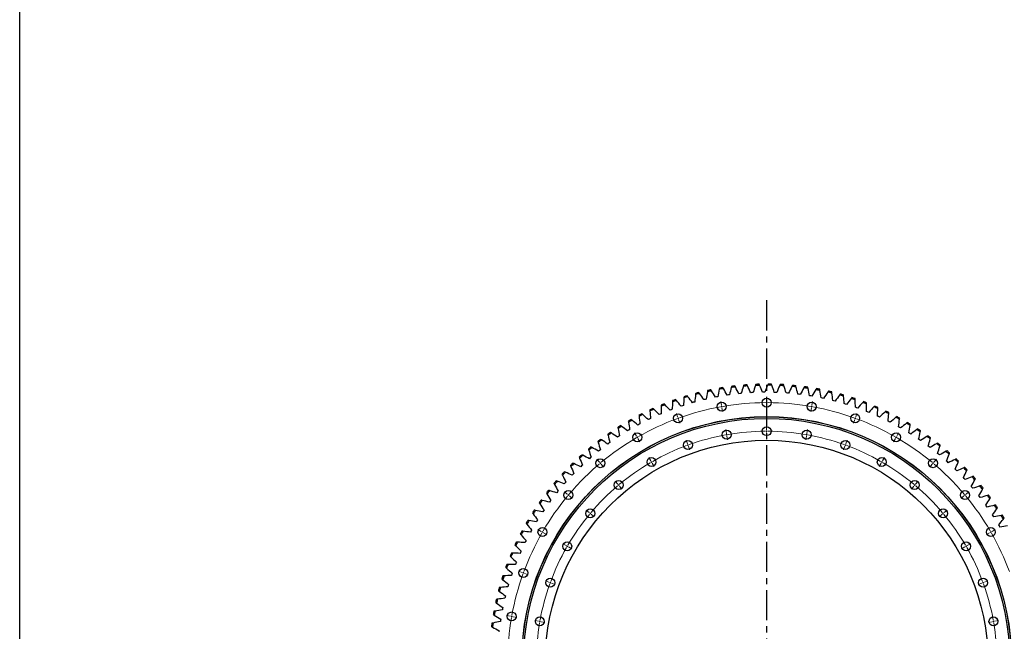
# Model space of a CAD drawing. Header units: millimetres. Extents: x 66 to 11122, y 38030 to 47056.
# Tile 2 of 17: x 66 to 3689, y 40280 to 42532. Entities that reach past the tile are written whole.
import ezdxf

# ---------------------------------------------------------------- set-up
doc = ezdxf.new("R2010")
doc.units = ezdxf.units.MM
doc.header["$LTSCALE"] = 50
doc.linetypes.add('CENTER', pattern=[10.16, 6.35, -1.27, 1.27, -1.27])

msp = doc.modelspace()

# ---------------------------------------------------------------- linework, layer by layer
at = {"linetype": 'CENTER', "ltscale": 0.35}
msp.add_line((2814.3, 41498.7), (2814.3, 38840.1), dxfattribs=at)
at = {"color": 7, "linetype": 'Continuous', "lineweight": 25}
for p, q in [((2759.9, 41158.7), (2755.5, 41158.4)), ((2764.3, 41158.9), (2759.9, 41158.7)), ((2803.4, 41160.1), (2799, 41160)), ((2807.8, 41160.1), (2803.4, 41160.1)), ((2846.9, 41159.6), (2842.5, 41159.8)), ((2851.3, 41159.5), (2846.9, 41159.6)), ((2890.4, 41157.3), (2886, 41157.6)), ((2894.8, 41156.9), (2890.4, 41157.3)), ((2545.6, 41123.1), (2541.3, 41121.8)), ((2549.9, 41124.2), (2545.6, 41123.1)), ((2587.7, 41133.9), (2583.4, 41132.9)), ((2592, 41134.9), (2587.7, 41133.9)), ((2630.3, 41143), (2626, 41142.1)), ((2634.7, 41143.8), (2630.3, 41143)), ((2673.3, 41150.1), (2668.9, 41149.4)), ((2677.6, 41150.7), (2673.3, 41150.1)), ((2716.5, 41155.3), (2712.1, 41154.9)), ((2720.9, 41155.8), (2716.5, 41155.3)), ((2933.7, 41153), (2929.3, 41153.5)), ((2938.1, 41152.4), (2933.7, 41153)), ((2976.8, 41146.8), (2972.4, 41147.5)), ((2981.1, 41146), (2976.8, 41146.8)), ((3019.6, 41138.7), (3015.2, 41139.6)), ((3023.9, 41137.7), (3019.6, 41138.7)), ((3061.9, 41128.7), (3057.6, 41129.8)), ((3066.2, 41127.6), (3061.9, 41128.7)), ((2462.9, 41095.8), (2458.8, 41094.2)), ((2467.1, 41097.3), (2462.9, 41095.8)), ((2504, 41110.3), (2499.8, 41108.9)), ((2508.2, 41111.7), (2504, 41110.3)), ((3103.8, 41116.9), (3099.6, 41118.2)), ((3108.1, 41115.6), (3103.8, 41116.9)), ((3145.2, 41103.3), (3141, 41104.7)), ((3149.3, 41101.8), (3145.2, 41103.3)), ((3185.9, 41087.9), (3181.8, 41089.5)), ((3190, 41086.2), (3185.9, 41087.9)), ((2383, 41061.4), (2379, 41059.4)), ((2387, 41063.3), (2383, 41061.4)), ((2422.6, 41079.5), (2418.5, 41077.7)), ((2426.6, 41081.2), (2422.6, 41079.5)), ((3225.9, 41070.6), (3221.8, 41072.5)), ((3229.9, 41068.8), (3225.9, 41070.6)), ((3265.1, 41051.7), (3261.1, 41053.7)), ((3269, 41049.7), (3265.1, 41051.7)), ((2306.4, 41020.1), (2302.6, 41017.8)), ((2310.2, 41022.3), (2306.4, 41020.1)), ((2344.2, 41041.6), (2340.3, 41039.5)), ((2348.1, 41043.7), (2344.2, 41041.6)), ((3303.4, 41031), (3299.5, 41033.2)), ((3307.2, 41028.8), (3303.4, 41031)), ((2269.5, 40997), (2265.8, 40994.5)), ((2273.2, 40999.4), (2269.5, 40997)), ((3340.8, 41008.7), (3337, 41011.1)), ((3344.5, 41006.4), (3340.8, 41008.7)), ((3377.1, 40984.8), (3373.5, 40987.3)), ((3380.7, 40982.3), (3377.1, 40984.8)), ((2198.9, 40946), (2195.5, 40943.2)), ((2202.4, 40948.7), (2198.9, 40946)), ((2233.7, 40972.2), (2230.1, 40969.6)), ((2237.3, 40974.8), (2233.7, 40972.2)), ((3412.4, 40959.3), (3408.8, 40961.9)), ((3415.9, 40956.6), (3412.4, 40959.3)), ((2165.4, 40918.2), (2162.1, 40915.3)), ((2168.8, 40921.1), (2165.4, 40918.2)), ((3446.5, 40932.3), (3443.1, 40935.1)), ((3449.9, 40929.4), (3446.5, 40932.3)), ((3479.4, 40903.7), (3476.1, 40906.7)), ((3482.7, 40900.8), (3479.4, 40903.7)), ((2133.2, 40889), (2130, 40885.9)), ((2136.4, 40892), (2133.2, 40889)), ((3511, 40873.8), (3507.9, 40876.9)), ((3514.1, 40870.7), (3511, 40873.8)), ((2102.2, 40858.3), (2099.2, 40855.1)), ((2105.3, 40861.5), (2102.2, 40858.3)), ((3541.3, 40842.5), (3538.3, 40845.8)), ((3544.3, 40839.3), (3541.3, 40842.5)), ((2047.3, 40796.6), (2044.5, 40793.2)), ((2072.6, 40826.4), (2069.7, 40823.1)), ((2075.6, 40829.7), (2072.6, 40826.4)), ((3570.2, 40810), (3567.3, 40813.3)), ((3573, 40806.6), (3570.2, 40810)), ((2017.8, 40758.8), (2015.2, 40755.2)), ((2020.5, 40762.3), (2017.8, 40758.8)), ((2044.5, 40793.2), (2041.7, 40789.7)), ((3597.6, 40776.1), (3594.8, 40779.6)), ((3600.2, 40772.6), (3597.6, 40776.1)), ((1992.7, 40723.2), (1990.3, 40719.5)), ((1995.2, 40726.9), (1992.7, 40723.2)), ((3623.5, 40741.1), (3620.9, 40744.7)), ((3626, 40737.5), (3623.5, 40741.1)), ((1969.2, 40686.6), (1966.9, 40682.8)), ((1971.5, 40690.4), (1969.2, 40686.6)), ((3647.8, 40705), (3645.4, 40708.8)), ((3650.2, 40701.3), (3647.8, 40705)), ((1949.4, 40652.8), (1947.3, 40649)), ((3670.5, 40667.9), (3668.3, 40671.7)), ((3672.7, 40664.1), (3670.5, 40667.9)), ((1929, 40614.4), (1927.1, 40610.4)), ((1947.3, 40649), (1945.2, 40645.1)), ((1927.1, 40610.4), (1925.1, 40606.5)), ((1908.5, 40571), (1906.8, 40567)), ((1910.4, 40575.1), (1908.5, 40571)), ((1891.8, 40530.9), (1890.2, 40526.7)), ((1893.4, 40535), (1891.8, 40530.9)), ((1876.8, 40490), (1875.4, 40485.8)), ((1878.2, 40494.2), (1876.8, 40490)), ((1863.6, 40448.5), (1862.4, 40444.3)), ((1864.9, 40452.8), (1863.6, 40448.5)), ((1852.3, 40406.5), (1851.2, 40402.2)), ((1853.3, 40410.8), (1852.3, 40406.5)), ((1842.8, 40364), (1841.9, 40359.7)), ((1843.7, 40368.3), (1842.8, 40364)), ((1835.9, 40325.5), (1835.2, 40321.1)), ((1835.2, 40321.1), (1834.5, 40316.8)), ((1829.9, 40282.4), (1829.4, 40278))]:
    msp.add_line(p, q, dxfattribs=at)
at = {"color": 0, "linetype": 'Continuous', "lineweight": 18}
for p, q in [((2648, 41112.3), (2645.6, 41126.1)), ((2814.3, 41126.9), (2814.3, 41140.9)), ((2814.3, 41121.9), (2814.3, 41124.4)), ((2814.3, 41121.9), (2814.3, 41119.4)), ((2980.5, 41112.3), (2983, 41126.1)), ((2648.9, 41107.4), (2648.4, 41109.9)), ((2648.9, 41107.4), (2649.3, 41104.9)), ((2649.7, 41102.5), (2652.2, 41088.7)), ((2814.3, 41116.9), (2814.3, 41102.9)), ((2978.8, 41102.5), (2976.4, 41088.7)), ((2979.7, 41107.4), (2979.2, 41104.9)), ((2979.7, 41107.4), (2980.1, 41109.9)), ((2486.8, 41069.1), (2482, 41082.3)), ((2488.5, 41064.4), (2487.6, 41066.8)), ((2488.5, 41064.4), (2489.4, 41062.1)), ((2490.2, 41059.7), (2495, 41046.6)), ((3138.3, 41059.7), (3133.5, 41046.6)), ((3140, 41064.4), (3139.2, 41062.1)), ((3140, 41064.4), (3140.9, 41066.8)), ((3141.8, 41069.1), (3146.5, 41082.3)), ((2666.2, 41008.9), (2663.8, 41022.7)), ((2814.3, 41021.9), (2814.3, 41035.9)), ((2814.3, 41016.9), (2814.3, 41019.4)), ((2814.3, 41016.9), (2814.3, 41014.4)), ((2962.3, 41008.9), (2964.7, 41022.7)), ((2335.5, 40998.6), (2328.5, 41010.7)), ((2338, 40994.3), (2336.8, 40996.4)), ((2338, 40994.3), (2339.3, 40992.1)), ((2340.5, 40989.9), (2347.5, 40977.8)), ((2522.7, 40970.5), (2517.9, 40983.6)), ((2667.1, 41004), (2666.7, 41006.5)), ((2667.1, 41004), (2667.5, 41001.5)), ((2668, 40999.1), (2670.4, 40985.3)), ((2814.3, 41011.9), (2814.3, 40997.9)), ((2960.6, 40999.1), (2958.1, 40985.3)), ((2961.4, 41004), (2961, 41001.5)), ((2961.4, 41004), (2961.9, 41006.5)), ((3105.8, 40970.5), (3110.6, 40983.6)), ((3288, 40989.9), (3281, 40977.8)), ((3290.5, 40994.3), (3289.3, 40992.1)), ((3290.5, 40994.3), (3291.8, 40996.4)), ((3293, 40998.6), (3300, 41010.7)), ((2524.4, 40965.8), (2523.6, 40968.1)), ((2524.4, 40965.8), (2525.3, 40963.4)), ((2526.1, 40961.1), (2530.9, 40947.9)), ((3102.4, 40961.1), (3097.6, 40947.9)), ((3104.1, 40965.8), (3103.3, 40963.4)), ((3104.1, 40965.8), (3105, 40968.1)), ((2198.8, 40902.9), (2189.8, 40913.6)), ((2388, 40907.7), (2381, 40919.8)), ((2390.5, 40903.3), (2389.3, 40905.5)), ((3238, 40903.3), (3239.3, 40905.5)), ((3240.5, 40907.7), (3247.5, 40919.8)), ((3429.7, 40902.9), (3438.7, 40913.6)), ((2202, 40899), (2200.4, 40901)), ((2202, 40899), (2203.6, 40897.1)), ((2205.2, 40895.2), (2214.2, 40884.5)), ((2390.5, 40903.3), (2391.8, 40901.2)), ((2393, 40899), (2400, 40886.9)), ((3235.5, 40899), (3228.5, 40886.9)), ((3238, 40903.3), (3236.8, 40901.2)), ((3423.3, 40895.2), (3414.3, 40884.5)), ((3426.5, 40899), (3424.9, 40897.1)), ((3426.5, 40899), (3428.1, 40901)), ((2266.3, 40822.4), (2257.3, 40833.2)), ((3362.2, 40822.4), (3371.2, 40833.2)), ((2269.5, 40818.6), (2267.9, 40820.5)), ((2269.5, 40818.6), (2271.1, 40816.7)), ((2272.7, 40814.8), (2281.7, 40804)), ((3355.8, 40814.8), (3346.8, 40804)), ((3359, 40818.6), (3357.4, 40816.7)), ((3359, 40818.6), (3360.6, 40820.5)), ((2080.8, 40784.8), (2070.1, 40793.8)), ((2084.6, 40781.6), (2082.7, 40783.2)), ((2084.6, 40781.6), (2086.5, 40780)), ((2088.4, 40778.4), (2099.2, 40769.4)), ((3540.1, 40778.4), (3529.4, 40769.4)), ((3543.9, 40781.6), (3542, 40780)), ((3543.9, 40781.6), (3545.8, 40783.2)), ((3547.8, 40784.8), (3558.5, 40793.8)), ((2161.2, 40717.4), (2150.5, 40726.4)), ((3467.3, 40717.4), (3478, 40726.4)), ((2165, 40714.1), (2163.1, 40715.7)), ((2165, 40714.1), (2167, 40712.5)), ((2168.9, 40710.9), (2179.6, 40701.9)), ((3459.7, 40710.9), (3448.9, 40701.9)), ((3463.5, 40714.1), (3461.6, 40712.5)), ((3463.5, 40714.1), (3465.4, 40715.7)), ((1985.1, 40648.1), (1972.9, 40655.1)), ((3643.5, 40648.1), (3655.6, 40655.1)), ((1989.4, 40645.6), (1987.2, 40646.9)), ((1989.4, 40645.6), (1991.5, 40644.4)), ((1993.7, 40643.1), (2005.8, 40636.1)), ((3634.8, 40643.1), (3622.7, 40636.1)), ((3639.2, 40645.6), (3637, 40644.4)), ((3639.2, 40645.6), (3641.3, 40646.9)), ((2076, 40595.6), (2063.9, 40602.6)), ((2080.3, 40593.1), (2078.1, 40594.4)), ((2080.3, 40593.1), (2082.5, 40591.9)), ((2084.6, 40590.6), (2096.8, 40583.6)), ((3543.9, 40590.6), (3531.8, 40583.6)), ((3548.2, 40593.1), (3546.1, 40591.9)), ((3548.2, 40593.1), (3550.4, 40594.4)), ((3552.6, 40595.6), (3564.7, 40602.6)), ((1914.5, 40496.9), (1901.4, 40501.7)), ((1919.2, 40495.2), (1916.9, 40496)), ((1919.2, 40495.2), (1921.6, 40494.3)), ((1923.9, 40493.4), (1937.1, 40488.7)), ((2013.2, 40461), (2000, 40465.7)), ((2017.9, 40459.2), (2015.5, 40460.1)), ((2017.9, 40459.2), (2020.2, 40458.4)), ((2022.6, 40457.5), (2035.7, 40452.7)), ((3606, 40457.5), (3592.8, 40452.7)), ((3610.7, 40459.2), (3608.3, 40458.4)), ((3610.7, 40459.2), (3613, 40460.1)), ((3615.4, 40461), (3628.5, 40465.7)), ((1871.3, 40335.6), (1857.5, 40338.1)), ((1876.2, 40334.8), (1873.8, 40335.2)), ((1876.2, 40334.8), (1878.7, 40334.3)), ((1881.2, 40333.9), (1895, 40331.5)), ((1974.7, 40317.4), (1960.9, 40319.8)), ((1979.6, 40316.5), (1977.2, 40317)), ((1979.6, 40316.5), (1982.1, 40316.1)), ((1984.6, 40315.7), (1998.4, 40313.2)), ((3644, 40315.7), (3630.2, 40313.2)), ((3648.9, 40316.5), (3646.4, 40316.1)), ((3648.9, 40316.5), (3651.4, 40317)), ((3653.8, 40317.4), (3667.6, 40319.8))]:
    msp.add_line(p, q, dxfattribs=at)
msp.add_lwpolyline([(65.7, 47055.6), (11121.9, 47055.6), (11121.9, 38029.5), (65.7, 38029.5)], close=True)
at = {"color": 7, "linetype": 'Continuous', "lineweight": 25}
for centre, radius in [((2648.9, 41107.4), 16.5), ((2814.3, 41121.9), 16.5), ((2979.7, 41107.4), 16.5), ((2814.3, 40169.4), 901), ((2814.3, 40169.4), 900.5), ((2814.3, 40169.4), 894.5), ((2488.5, 41064.4), 16.5), ((3140, 41064.4), 16.5), ((2667.1, 41004), 16.5), ((2814.3, 41016.9), 16.5), ((2961.4, 41004), 16.5), ((2814.3, 40169.4), 814), ((2338, 40994.3), 16.5), ((2524.4, 40965.8), 16.5), ((3104.1, 40965.8), 16.5), ((3290.5, 40994.3), 16.5), ((2202, 40899), 16.5), ((2390.5, 40903.3), 16.5), ((3238, 40903.3), 16.5), ((3426.5, 40899), 16.5), ((2269.5, 40818.6), 16.5), ((3359, 40818.6), 16.5), ((2084.6, 40781.6), 16.5), ((3543.9, 40781.6), 16.5), ((2165, 40714.1), 16.5), ((3463.5, 40714.1), 16.5), ((1989.4, 40645.6), 16.5), ((3639.2, 40645.6), 16.5), ((2080.3, 40593.1), 16.5), ((3548.2, 40593.1), 16.5), ((1919.2, 40495.2), 16.5), ((2017.9, 40459.2), 16.5), ((3610.7, 40459.2), 16.5), ((1876.2, 40334.8), 16.5), ((1979.6, 40316.5), 16.5), ((3648.9, 40316.5), 16.5)]:
    msp.add_circle(centre, radius, dxfattribs=at)
for radius, start, end in [(1020.6, 104.13, 104.821), (1016.6, 101.5251, 102.3909), (1020.6, 101.6125, 102.3036), (1016.6, 99.0077, 99.8735), (1020.6, 99.095, 99.7861), (1016.6, 96.4902, 97.356), (1020.6, 96.5776, 97.2686), (1016.6, 93.9727, 94.8385), (1020.6, 94.0601, 94.7511), (1016.6, 91.4552, 92.321), (1020.6, 91.5426, 92.2336), (1016.6, 88.9377, 89.8035), (1020.6, 89.0251, 89.7161), (1016.6, 86.4202, 87.286), (1020.6, 86.5076, 87.1987), (1016.6, 83.9028, 84.7686), (1020.6, 83.9902, 84.6812), (1016.6, 81.3853, 82.2511), (1020.6, 81.4727, 82.1637), (1016.6, 78.8678, 79.7336), (1020.6, 78.9552, 79.6462), (1016.6, 76.3503, 77.2161), (1020.6, 76.4377, 77.1287), (1016.6, 109.0776, 109.9434), (1020.6, 109.165, 109.856), (1016.6, 106.5601, 107.4259), (1020.6, 106.6475, 107.3385), (1016.6, 104.0426, 104.9084), (1016.6, 73.8328, 74.6986), (1020.6, 73.9202, 74.6112), (1016.6, 71.3154, 72.1812), (1020.6, 71.4027, 72.0938), (1016.6, 68.7979, 69.6637), (1020.6, 68.8853, 69.5763), (1020.6, 114.1999, 114.891), (1016.6, 114.1126, 114.9784), (1020.6, 111.6825, 112.3735), (1016.6, 111.5951, 112.4609), (1016.6, 66.2804, 67.1462), (1020.6, 66.3678, 67.0588), (1016.6, 63.7629, 64.6287), (1020.6, 63.8503, 64.5413), (1020.6, 119.2349, 119.9259), (1016.6, 119.1475, 120.0133), (1020.6, 116.7174, 117.4084), (1016.6, 116.63, 117.4958), (1016.6, 61.2454, 62.1112), (1020.6, 61.3328, 62.0238), (1020.6, 58.8153, 59.5063), (1020.6, 124.2699, 124.9609), (1020.6, 121.7524, 122.4434), (1016.6, 121.665, 122.5308), (1016.6, 58.7279, 59.5937), (1016.6, 56.2105, 57.0763), (1020.6, 56.2978, 56.9889), (1020.6, 126.7874, 127.4784), (1016.6, 126.7, 127.5658), (1016.6, 124.1825, 125.0483), (1016.6, 53.693, 54.5588), (1020.6, 53.7804, 54.4714), (1020.6, 129.3048, 129.9959), (1016.6, 129.2174, 130.0833), (1016.6, 51.1755, 52.0413), (1020.6, 51.2629, 51.9539), (1016.6, 48.658, 49.5238), (1020.6, 48.7454, 49.4364), (1020.6, 131.8223, 132.5133), (1016.6, 131.7349, 132.6007), (1016.6, 46.1405, 47.0063), (1020.6, 46.2279, 46.9189), (1020.6, 134.3398, 135.0308), (1016.6, 134.2524, 135.1182), (1016.6, 43.623, 44.4888), (1020.6, 43.7104, 44.4015), (1020.6, 139.3748, 140.0658), (1016.6, 139.2874, 140.1532), (1020.6, 136.8573, 137.5483), (1016.6, 136.7699, 137.6357), (1016.6, 41.1056, 41.9714), (1020.6, 41.193, 41.884), (1020.6, 141.8923, 142.5833), (1016.6, 141.8049, 142.6707), (1016.6, 38.5881, 39.4539), (1020.6, 38.6755, 39.3665), (1020.6, 144.4097, 145.1008), (1016.6, 144.3223, 145.1881), (1016.6, 36.0706, 36.9364), (1020.6, 36.158, 36.849), (1020.6, 146.9272, 147.6182), (1016.6, 146.8398, 147.7056), (1016.6, 33.5531, 34.4189), (1020.6, 33.6405, 34.3315), (1020.6, 149.4447, 150.1357), (1016.6, 149.3573, 150.2231), (1016.6, 31.0356, 31.9014), (1020.6, 31.123, 31.814), (1020.6, 151.9622, 152.6532), (1016.6, 151.8748, 152.7406), (1020.6, 154.4797, 155.1707), (1016.6, 154.3923, 155.2581), (1020.6, 156.9971, 157.6882), (1016.6, 156.9098, 157.7756), (1020.6, 159.5146, 160.2056), (1016.6, 159.4272, 160.293), (1020.6, 162.0321, 162.7231), (1016.6, 161.9447, 162.8105), (1020.6, 164.5496, 165.2406), (1016.6, 164.4622, 165.328), (1020.6, 167.0671, 167.7581), (1016.6, 166.9797, 167.8455), (1020.6, 169.5846, 170.2756), (1016.6, 169.4972, 170.363), (1020.6, 172.102, 172.7931), (1016.6, 172.0147, 172.8805)]:
    msp.add_arc((2814.3, 40169.4), radius, start, end, dxfattribs=at)
at = {"color": 0, "linetype": 'Continuous', "lineweight": 18}
for radius, start, end in [(952.5, 90.3008, 99.6992), (952.5, 90, 90.1504), (952.5, 89.8496, 90), (952.5, 80.3008, 89.6992), (952.5, 100.3008, 109.6992), (952.5, 100, 100.1504), (952.5, 99.8496, 100), (952.5, 80, 80.1504), (952.5, 79.8496, 80), (952.5, 70.3008, 79.6992), (952.5, 110.3008, 119.6992), (952.5, 110, 110.1504), (952.5, 109.8496, 110), (952.5, 70, 70.1504), (952.5, 69.8496, 70), (952.5, 60.3008, 69.6992), (847.5, 90.338, 99.662), (847.5, 90, 90.169), (847.5, 89.831, 90), (847.5, 80.338, 89.662), (952.5, 120.3008, 129.6992), (952.5, 120, 120.1504), (952.5, 119.8496, 120), (847.5, 100.338, 109.662), (847.5, 100, 100.169), (847.5, 99.831, 100), (847.5, 80, 80.169), (847.5, 79.831, 80), (847.5, 70.338, 79.662), (952.5, 60, 60.1504), (952.5, 59.8496, 60), (952.5, 50.3008, 59.6992), (847.5, 110.338, 119.662), (847.5, 110, 110.169), (847.5, 109.831, 110), (847.5, 70, 70.169), (847.5, 69.831, 70), (847.5, 60.338, 69.662), (847.5, 119.831, 120), (847.5, 60, 60.169), (952.5, 130.3008, 139.6992), (952.5, 130, 130.1504), (952.5, 129.8496, 130), (847.5, 120.338, 129.662), (847.5, 120, 120.169), (847.5, 59.831, 60), (847.5, 50.338, 59.662), (952.5, 50, 50.1504), (952.5, 49.8496, 50), (952.5, 40.3008, 49.6992), (847.5, 130.338, 139.662), (847.5, 130, 130.169), (847.5, 129.831, 130), (847.5, 50, 50.169), (847.5, 49.831, 50), (847.5, 40.338, 49.662), (952.5, 140.3008, 149.6992), (952.5, 140, 140.1504), (952.5, 139.8496, 140), (952.5, 40, 40.1504), (952.5, 39.8496, 40), (952.5, 30.3008, 39.6992), (847.5, 140.338, 149.662), (847.5, 140, 140.169), (847.5, 139.831, 140), (847.5, 40, 40.169), (847.5, 39.831, 40), (847.5, 30.338, 39.662), (952.5, 150.3008, 159.6992), (952.5, 150, 150.1504), (952.5, 149.8496, 150), (952.5, 30, 30.1504), (952.5, 29.8496, 30), (952.5, 20.3008, 29.6992), (847.5, 150.338, 159.662), (847.5, 150, 150.169), (847.5, 149.831, 150), (847.5, 30, 30.169), (847.5, 29.831, 30), (847.5, 20.338, 29.662), (952.5, 160.3008, 169.6992), (952.5, 160, 160.1504), (952.5, 159.8496, 160), (847.5, 160.338, 169.662), (847.5, 160, 160.169), (847.5, 159.831, 160), (847.5, 20, 20.169), (847.5, 19.831, 20), (847.5, 10.338, 19.662), (952.5, 170.3008, 179.6992), (952.5, 170, 170.1504), (952.5, 169.8496, 170), (847.5, 170.338, 179.662), (847.5, 170, 170.169), (847.5, 169.831, 170), (847.5, 10, 10.169), (847.5, 9.831, 10), (847.5, 0.338, 9.662)]:
    msp.add_arc((2814.3, 40169.4), radius, start, end, dxfattribs=at)
at = {"color": 7, "linetype": 'Continuous', "lineweight": 25}
for points in [[(2567.6, 41155.6), (2566.8, 41156.8), (2565.9, 41157.9), (2565.1, 41159.1)], [(2596.1, 41162.3), (2594.7, 41153.2), (2593.4, 41144.1), (2592, 41134.9)], [(2596.8, 41166.5), (2596.6, 41165.1), (2596.3, 41163.7), (2596.1, 41162.3)], [(2611.2, 41165.5), (2610.4, 41166.7), (2609.6, 41167.9), (2608.8, 41169.1)], [(2626, 41142.1), (2621.1, 41149.9), (2616.1, 41157.7), (2611.2, 41165.5)], [(2640, 41170.9), (2638.1, 41161.9), (2636.4, 41152.8), (2634.7, 41143.8)], [(2640.8, 41175.1), (2640.5, 41173.7), (2640.2, 41172.3), (2640, 41170.9)], [(2655.1, 41173.4), (2654.4, 41174.7), (2653.7, 41175.9), (2652.9, 41177.1)], [(2668.9, 41149.4), (2664.3, 41157.5), (2659.7, 41165.5), (2655.1, 41173.4)], [(2684.1, 41177.6), (2681.9, 41168.7), (2679.7, 41159.7), (2677.6, 41150.7)], [(2685.1, 41181.8), (2684.8, 41180.4), (2684.5, 41179), (2684.1, 41177.6)], [(2699.4, 41179.5), (2698.7, 41180.7), (2698, 41182), (2697.4, 41183.3)], [(2712.1, 41154.9), (2707.9, 41163.1), (2703.6, 41171.3), (2699.4, 41179.5)], [(2728.5, 41182.4), (2725.9, 41173.5), (2723.4, 41164.6), (2720.9, 41155.8)], [(2729.7, 41186.5), (2729.3, 41185.1), (2728.9, 41183.7), (2728.5, 41182.4)], [(2743.8, 41183.5), (2743.2, 41184.8), (2742.6, 41186.1), (2742, 41187.4)], [(2755.5, 41158.4), (2751.6, 41166.8), (2747.8, 41175.2), (2743.8, 41183.5)], [(2773.1, 41185.1), (2770.1, 41176.4), (2767.2, 41167.7), (2764.3, 41158.9)], [(2774.5, 41189.2), (2774, 41187.9), (2773.6, 41186.5), (2773.1, 41185.1)], [(2788.5, 41185.7), (2787.9, 41187), (2787.3, 41188.3), (2786.8, 41189.6)], [(2799, 41160), (2795.5, 41168.6), (2792, 41177.1), (2788.5, 41185.7)], [(2817.8, 41186), (2814.4, 41177.4), (2811.1, 41168.8), (2807.8, 41160.1)], [(2819.3, 41190), (2818.8, 41188.6), (2818.3, 41187.3), (2817.8, 41186)], [(2833.1, 41185.8), (2832.6, 41187.1), (2832.1, 41188.5), (2831.6, 41189.8)], [(2842.5, 41159.8), (2839.4, 41168.5), (2836.3, 41177.1), (2833.1, 41185.8)], [(2862.4, 41184.8), (2858.7, 41176.4), (2855, 41167.9), (2851.3, 41159.5)], [(2864.1, 41188.8), (2863.6, 41187.5), (2863, 41186.1), (2862.4, 41184.8)], [(2877.7, 41184), (2877.3, 41185.4), (2876.9, 41186.7), (2876.4, 41188.1)], [(2886, 41157.6), (2883.3, 41166.4), (2880.5, 41175.2), (2877.7, 41184)], [(2907, 41181.7), (2902.9, 41173.5), (2898.8, 41165.2), (2894.8, 41156.9)], [(2908.9, 41185.6), (2908.2, 41184.3), (2907.6, 41183), (2907, 41181.7)], [(2922.2, 41180.2), (2921.9, 41181.6), (2921.5, 41183), (2921.1, 41184.4)], [(2929.3, 41153.5), (2927, 41162.4), (2924.7, 41171.3), (2922.2, 41180.2)], [(2951.3, 41176.7), (2946.9, 41168.6), (2942.5, 41160.5), (2938.1, 41152.4)], [(2953.4, 41180.4), (2952.7, 41179.2), (2952, 41177.9), (2951.3, 41176.7)], [(2966.5, 41174.5), (2966.2, 41175.9), (2965.9, 41177.3), (2965.6, 41178.7)], [(2972.4, 41147.5), (2970.5, 41156.5), (2968.6, 41165.5), (2966.5, 41174.5)], [(2995.5, 41169.7), (2990.6, 41161.8), (2985.9, 41153.9), (2981.1, 41146)], [(2997.7, 41173.4), (2996.9, 41172.1), (2996.2, 41170.9), (2995.5, 41169.7)], [(3010.5, 41166.9), (3010.3, 41168.3), (3010, 41169.7), (3009.8, 41171.1)], [(3015.2, 41139.6), (3013.7, 41148.7), (3012.2, 41157.8), (3010.5, 41166.9)], [(3039.2, 41160.8), (3034.1, 41153.1), (3028.9, 41145.4), (3023.9, 41137.7)], [(3041.6, 41164.3), (3040.8, 41163.1), (3040, 41162), (3039.2, 41160.8)], [(3054.2, 41157.3), (3054, 41158.7), (3053.8, 41160.1), (3053.6, 41161.5)], [(3057.6, 41129.8), (3056.5, 41139), (3055.4, 41148.1), (3054.2, 41157.3)], [(2467.5, 41125), (2467.3, 41115.8), (2467.2, 41106.6), (2467.1, 41097.3)], [(2467.6, 41129.3), (2467.6, 41127.9), (2467.5, 41126.4), (2467.5, 41125)], [(2482, 41130.1), (2481.1, 41131.2), (2480.1, 41132.3), (2479.2, 41133.4)], [(2499.8, 41108.9), (2493.9, 41116), (2488, 41123.1), (2482, 41130.1)], [(2509.8, 41139.3), (2509.2, 41130.1), (2508.7, 41120.9), (2508.2, 41111.7)], [(2510.1, 41143.6), (2510, 41142.2), (2509.9, 41140.7), (2509.8, 41139.3)], [(2524.5, 41143.8), (2523.6, 41144.9), (2522.8, 41146.1), (2521.9, 41147.2)], [(2541.3, 41121.8), (2535.8, 41129.2), (2530.2, 41136.5), (2524.5, 41143.8)], [(2552.7, 41151.8), (2551.7, 41142.6), (2550.8, 41133.4), (2549.9, 41124.2)], [(2553.2, 41156), (2553, 41154.6), (2552.9, 41153.2), (2552.7, 41151.8)], [(2583.4, 41132.9), (2578.2, 41140.5), (2572.9, 41148.1), (2567.6, 41155.6)], [(3082.5, 41149.9), (3077.1, 41142.5), (3071.6, 41135.1), (3066.2, 41127.6)], [(3085.1, 41153.4), (3084.2, 41152.2), (3083.4, 41151.1), (3082.5, 41149.9)], [(3097.3, 41145.8), (3097.2, 41147.2), (3097.1, 41148.6), (3097, 41150)], [(3099.6, 41118.2), (3098.9, 41127.4), (3098.1, 41136.6), (3097.3, 41145.8)], [(3125.4, 41137.2), (3119.5, 41130), (3113.8, 41122.8), (3108.1, 41115.6)], [(3128.1, 41140.5), (3127.2, 41139.4), (3126.3, 41138.3), (3125.4, 41137.2)], [(3139.9, 41132.4), (3139.9, 41133.8), (3139.8, 41135.3), (3139.8, 41136.7)], [(3141, 41104.7), (3140.7, 41114), (3140.4, 41123.2), (3139.9, 41132.4)], [(3167.6, 41122.6), (3161.4, 41115.7), (3155.4, 41108.8), (3149.3, 41101.8)], [(3170.4, 41125.8), (3169.5, 41124.8), (3168.5, 41123.7), (3167.6, 41122.6)], [(3181.9, 41117.2), (3181.9, 41118.6), (3181.9, 41120), (3181.9, 41121.5)], [(2384.7, 41095.2), (2384.8, 41093.7), (2384.9, 41092.3), (2385, 41090.9)], [(2385, 41090.9), (2385.6, 41081.7), (2386.3, 41072.5), (2387, 41063.3)], [(2399, 41097.3), (2397.9, 41098.3), (2396.9, 41099.3), (2395.9, 41100.3)], [(2418.5, 41077.7), (2412, 41084.3), (2405.5, 41090.8), (2399, 41097.3)], [(2425.8, 41113.2), (2425.8, 41111.7), (2425.8, 41110.3), (2425.9, 41108.9)], [(2425.9, 41108.9), (2426.1, 41099.6), (2426.3, 41090.4), (2426.6, 41081.2)], [(2440.1, 41114.6), (2439.1, 41115.7), (2438.2, 41116.7), (2437.2, 41117.8)], [(2458.8, 41094.2), (2452.6, 41101), (2446.4, 41107.9), (2440.1, 41114.6)], [(3181.8, 41089.5), (3181.9, 41098.7), (3181.9, 41107.9), (3181.9, 41117.2)], [(3209.1, 41106.2), (3202.7, 41099.5), (3196.3, 41092.9), (3190, 41086.2)], [(3212.1, 41109.3), (3211.1, 41108.2), (3210.1, 41107.2), (3209.1, 41106.2)], [(3221.8, 41072.5), (3222.3, 41081.7), (3222.8, 41090.9), (3223.2, 41100.1)], [(3223.2, 41100.1), (3223.3, 41101.5), (3223.3, 41103), (3223.4, 41104.4)], [(3249.9, 41087.9), (3243.2, 41081.6), (3236.5, 41075.2), (3229.9, 41068.8)], [(3253, 41090.9), (3251.9, 41089.9), (3250.9, 41088.9), (3249.9, 41087.9)], [(3263.7, 41081.2), (3263.8, 41082.7), (3263.9, 41084.1), (3264.1, 41085.5)], [(2305.1, 41053.9), (2305.3, 41052.5), (2305.5, 41051.1), (2305.8, 41049.7)], [(2305.8, 41049.7), (2307.2, 41040.5), (2308.6, 41031.4), (2310.2, 41022.3)], [(2319.1, 41057.2), (2318, 41058.2), (2316.9, 41059.1), (2315.8, 41060)], [(2340.3, 41039.5), (2333.3, 41045.4), (2326.2, 41051.4), (2319.1, 41057.2)], [(2344.5, 41075.4), (2344.6, 41074), (2344.8, 41072.6), (2344.9, 41071.1)], [(2344.9, 41071.1), (2345.9, 41062), (2347, 41052.8), (2348.1, 41043.7)], [(2358.6, 41078.1), (2357.5, 41079.1), (2356.5, 41080.1), (2355.4, 41081)], [(2379, 41059.4), (2372.2, 41065.7), (2365.4, 41071.9), (2358.6, 41078.1)], [(3261.1, 41053.7), (3262, 41062.9), (3262.9, 41072), (3263.7, 41081.2)], [(3289.8, 41067.9), (3282.8, 41061.9), (3275.9, 41055.8), (3269, 41049.7)], [(3293, 41070.7), (3292, 41069.8), (3290.9, 41068.8), (3289.8, 41067.9)], [(3299.5, 41033.2), (3300.8, 41042.3), (3302.1, 41051.5), (3303.3, 41060.6)], [(3303.3, 41060.6), (3303.5, 41062), (3303.7, 41063.5), (3303.9, 41064.9)], [(3332.2, 41048.8), (3331, 41047.9), (3329.9, 41047), (3328.8, 41046.2)], [(2243.1, 41010.4), (2241.9, 41011.2), (2240.8, 41012), (2239.6, 41012.8)], [(2266.8, 41030.7), (2267, 41029.3), (2267.3, 41027.9), (2267.6, 41026.5)], [(2267.6, 41026.5), (2269.4, 41017.4), (2271.3, 41008.4), (2273.2, 40999.4)], [(2280.6, 41034.6), (2279.5, 41035.5), (2278.3, 41036.4), (2277.2, 41037.2)], [(2302.6, 41017.8), (2295.3, 41023.5), (2288, 41029.1), (2280.6, 41034.6)], [(3328.8, 41046.2), (3321.6, 41040.4), (3314.4, 41034.7), (3307.2, 41028.8)], [(3337, 41011.1), (3338.7, 41020.1), (3340.4, 41029.2), (3342, 41038.3)], [(3342, 41038.3), (3342.2, 41039.7), (3342.5, 41041.1), (3342.7, 41042.5)], [(3366.8, 41022.7), (3359.3, 41017.3), (3351.9, 41011.9), (3344.5, 41006.4)], [(3370.3, 41025.2), (3369.1, 41024.4), (3368, 41023.5), (3366.8, 41022.7)], [(3373.5, 40987.3), (3375.6, 40996.3), (3377.6, 41005.3), (3379.6, 41014.3)], [(3379.6, 41014.3), (3380, 41015.7), (3380.3, 41017.1), (3380.6, 41018.4)], [(2193.3, 40979.3), (2193.7, 40977.9), (2194.1, 40976.6), (2194.5, 40975.2)], [(2206.7, 40984.5), (2205.5, 40985.2), (2204.3, 40986), (2203.1, 40986.7)], [(2230.1, 40969.6), (2222.3, 40974.6), (2214.5, 40979.6), (2206.7, 40984.5)], [(2229.4, 41005.8), (2229.8, 41004.4), (2230.1, 41003), (2230.5, 41001.6)], [(2230.5, 41001.6), (2232.7, 40992.7), (2234.9, 40983.7), (2237.3, 40974.8)], [(2265.8, 40994.5), (2258.3, 40999.8), (2250.7, 41005.1), (2243.1, 41010.4)], [(3403.8, 40997.6), (3396.1, 40992.5), (3388.4, 40987.4), (3380.7, 40982.3)], [(3407.3, 41000), (3406.2, 40999.2), (3405, 40998.4), (3403.8, 40997.6)], [(3408.8, 40961.9), (3411.4, 40970.8), (3413.8, 40979.7), (3416.2, 40988.6)], [(3416.2, 40988.6), (3416.6, 40990), (3417, 40991.4), (3417.3, 40992.8)], [(2158.3, 40951.3), (2158.8, 40949.9), (2159.2, 40948.5), (2159.7, 40947.2)], [(2159.7, 40947.2), (2162.7, 40938.5), (2165.7, 40929.7), (2168.8, 40921.1)], [(2171.5, 40957), (2170.3, 40957.7), (2169, 40958.4), (2167.8, 40959.1)], [(2195.5, 40943.2), (2187.5, 40947.8), (2179.5, 40952.4), (2171.5, 40957)], [(2194.5, 40975.2), (2197.1, 40966.3), (2199.7, 40957.5), (2202.4, 40948.7)], [(3439.6, 40970.9), (3431.7, 40966.2), (3423.8, 40961.4), (3415.9, 40956.6)], [(3443.3, 40973.1), (3442, 40972.4), (3440.8, 40971.7), (3439.6, 40970.9)], [(3443.1, 40935.1), (3446, 40943.8), (3448.8, 40952.6), (3451.6, 40961.4)], [(3474.2, 40942.7), (3466.1, 40938.3), (3458, 40933.9), (3449.9, 40929.4)], [(3451.6, 40961.4), (3452, 40962.7), (3452.5, 40964.1), (3452.9, 40965.5)], [(3478, 40944.7), (3476.7, 40944), (3475.4, 40943.4), (3474.2, 40942.7)], [(2124.6, 40921.7), (2125.1, 40920.4), (2125.6, 40919), (2126.1, 40917.7)], [(2126.1, 40917.7), (2129.5, 40909.1), (2132.9, 40900.5), (2136.4, 40892)], [(2137.5, 40928), (2136.3, 40928.6), (2135, 40929.3), (2133.7, 40929.9)], [(2162.1, 40915.3), (2153.9, 40919.6), (2145.8, 40923.8), (2137.5, 40928)], [(3476.1, 40906.7), (3479.4, 40915.3), (3482.6, 40924), (3485.8, 40932.6)], [(3507.5, 40912.9), (3499.2, 40908.9), (3490.9, 40904.9), (3482.7, 40900.8)], [(3485.8, 40932.6), (3486.3, 40934), (3486.8, 40935.3), (3487.3, 40936.7)], [(3511.4, 40914.8), (3510.1, 40914.2), (3508.8, 40913.6), (3507.5, 40912.9)], [(3518.7, 40902.4), (3519.2, 40903.7), (3519.8, 40905), (3520.3, 40906.4)], [(2092.2, 40890.7), (2092.8, 40889.4), (2093.4, 40888), (2093.9, 40886.7)], [(2093.9, 40886.7), (2097.7, 40878.3), (2101.5, 40869.9), (2105.3, 40861.5)], [(2104.9, 40897.5), (2103.6, 40898.1), (2102.3, 40898.7), (2101, 40899.3)], [(2130, 40885.9), (2121.6, 40889.8), (2113.3, 40893.7), (2104.9, 40897.5)], [(3507.9, 40876.9), (3511.5, 40885.4), (3515.1, 40893.9), (3518.7, 40902.4)], [(3539.5, 40881.8), (3531, 40878.1), (3522.6, 40874.4), (3514.1, 40870.7)], [(3538.3, 40845.8), (3542.3, 40854.1), (3546.3, 40862.4), (3550.2, 40870.7)], [(3543.4, 40883.5), (3542.1, 40882.9), (3540.8, 40882.3), (3539.5, 40881.8)], [(3550.2, 40870.7), (3550.8, 40872), (3551.4, 40873.3), (3552, 40874.6)], [(2043.7, 40832.5), (2042.3, 40832.9), (2041, 40833.4), (2039.6, 40833.9)], [(2069.7, 40823.1), (2061.1, 40826.3), (2052.4, 40829.4), (2043.7, 40832.5)], [(2061.2, 40858.3), (2061.9, 40857), (2062.5, 40855.7), (2063.1, 40854.4)], [(2063.1, 40854.4), (2067.2, 40846.1), (2071.4, 40837.9), (2075.6, 40829.7)], [(2073.6, 40865.7), (2072.2, 40866.2), (2070.9, 40866.7), (2069.6, 40867.3)], [(2099.2, 40855.1), (2090.7, 40858.7), (2082.1, 40862.2), (2073.6, 40865.7)], [(3570.1, 40849.2), (3561.5, 40846), (3552.9, 40842.6), (3544.3, 40839.3)], [(3567.3, 40813.3), (3571.7, 40821.4), (3576, 40829.6), (3580.3, 40837.7)], [(3574.1, 40850.8), (3572.8, 40850.3), (3571.4, 40849.7), (3570.1, 40849.2)], [(3580.3, 40837.7), (3580.9, 40839), (3581.6, 40840.3), (3582.3, 40841.5)], [(2015.3, 40798), (2013.9, 40798.4), (2012.6, 40798.8), (2011.2, 40799.2)], [(2041.7, 40789.7), (2032.9, 40792.5), (2024.1, 40795.3), (2015.3, 40798)], [(2031.7, 40824.5), (2032.4, 40823.3), (2033.1, 40822), (2033.8, 40820.8)], [(2033.8, 40820.8), (2038.2, 40812.7), (2042.7, 40804.6), (2047.3, 40796.6)], [(3599.2, 40815.4), (3590.5, 40812.5), (3581.7, 40809.6), (3573, 40806.6)], [(3594.8, 40779.6), (3599.6, 40787.5), (3604.3, 40795.5), (3608.9, 40803.4)], [(3603.3, 40816.7), (3601.9, 40816.3), (3600.6, 40815.8), (3599.2, 40815.4)], [(3608.9, 40803.4), (3609.6, 40804.7), (3610.3, 40805.9), (3611, 40807.2)], [(1988.5, 40762.3), (1987.1, 40762.6), (1985.7, 40763), (1984.3, 40763.4)], [(2015.2, 40755.2), (2006.3, 40757.6), (1997.4, 40760), (1988.5, 40762.3)], [(2003.7, 40789.5), (2004.4, 40788.3), (2005.2, 40787.1), (2005.9, 40785.8)], [(2005.9, 40785.8), (2010.7, 40778), (2015.6, 40770.1), (2020.5, 40762.3)], [(3626.8, 40780.3), (3618, 40777.8), (3609.1, 40775.2), (3600.2, 40772.6)], [(3620.9, 40744.7), (3626, 40752.4), (3631, 40760.2), (3636, 40767.9)], [(3631, 40781.4), (3629.6, 40781.1), (3628.2, 40780.7), (3626.8, 40780.3)], [(3636, 40767.9), (3636.8, 40769.1), (3637.5, 40770.3), (3638.3, 40771.5)], [(1963.2, 40725.4), (1961.8, 40725.7), (1960.4, 40726), (1959, 40726.3)], [(1990.3, 40719.5), (1981.3, 40721.6), (1972.3, 40723.5), (1963.2, 40725.4)], [(1977.2, 40753.3), (1978, 40752.1), (1978.8, 40750.9), (1979.6, 40749.7)], [(1979.6, 40749.7), (1984.8, 40742.1), (1990, 40734.5), (1995.2, 40726.9)], [(3652.9, 40744), (3643.9, 40741.9), (3634.9, 40739.7), (3626, 40737.5)], [(3645.4, 40708.8), (3650.8, 40716.2), (3656.2, 40723.7), (3661.5, 40731.3)], [(3657.1, 40745), (3655.7, 40744.7), (3654.3, 40744.3), (3652.9, 40744)], [(3661.5, 40731.3), (3662.3, 40732.4), (3663.1, 40733.6), (3663.9, 40734.8)], [(1939.6, 40687.5), (1938.2, 40687.8), (1936.8, 40688), (1935.4, 40688.2)], [(1966.9, 40682.8), (1957.8, 40684.4), (1948.7, 40686), (1939.6, 40687.5)], [(1952.4, 40716), (1953.2, 40714.8), (1954.1, 40713.7), (1954.9, 40712.5)], [(1954.9, 40712.5), (1960.4, 40705.1), (1965.9, 40697.7), (1971.5, 40690.4)], [(3677.3, 40706.6), (3668.3, 40704.9), (3659.2, 40703.1), (3650.2, 40701.3)], [(3668.3, 40671.7), (3674, 40679), (3679.7, 40686.2), (3685.3, 40693.5)], [(3681.5, 40707.4), (3680.1, 40707.1), (3678.7, 40706.9), (3677.3, 40706.6)], [(3685.3, 40693.5), (3686.2, 40694.6), (3687.1, 40695.8), (3688, 40696.9)], [(1929.2, 40677.6), (1930.1, 40676.5), (1931, 40675.4), (1931.9, 40674.2)], [(1931.9, 40674.2), (1937.7, 40667.1), (1943.6, 40659.9), (1949.4, 40652.8)], [(3700.1, 40668.2), (3691, 40666.9), (3681.8, 40665.5), (3672.7, 40664.1)], [(1907.7, 40638.2), (1908.7, 40637.1), (1909.6, 40636.1), (1910.6, 40635)], [(1910.6, 40635), (1916.7, 40628.1), (1922.8, 40621.2), (1929, 40614.4)], [(1917.7, 40648.6), (1916.3, 40648.8), (1914.9, 40648.9), (1913.4, 40649.1)], [(1945.2, 40645.1), (1936, 40646.3), (1926.9, 40647.5), (1917.7, 40648.6)], [(1888, 40597.9), (1889, 40596.9), (1890, 40595.9), (1891, 40594.9)], [(1891, 40594.9), (1897.4, 40588.2), (1903.9, 40581.6), (1910.4, 40575.1)], [(1897.5, 40608.8), (1896.1, 40608.9), (1894.7, 40609), (1893.2, 40609.1)], [(1925.1, 40606.5), (1915.9, 40607.3), (1906.7, 40608.1), (1897.5, 40608.8)], [(1870.1, 40556.8), (1871.1, 40555.9), (1872.2, 40554.9), (1873.2, 40553.9)], [(1873.2, 40553.9), (1879.9, 40547.5), (1886.6, 40541.2), (1893.4, 40535)], [(1879.1, 40568.1), (1877.7, 40568.1), (1876.3, 40568.2), (1874.8, 40568.2)], [(1906.8, 40567), (1897.6, 40567.4), (1888.3, 40567.8), (1879.1, 40568.1)], [(1854, 40515), (1855.1, 40514.1), (1856.1, 40513.1), (1857.2, 40512.2)], [(1857.2, 40512.2), (1864.2, 40506.1), (1871.2, 40500.1), (1878.2, 40494.2)], [(1862.5, 40526.6), (1861.1, 40526.6), (1859.6, 40526.6), (1858.2, 40526.6)], [(1890.2, 40526.7), (1881, 40526.8), (1871.7, 40526.7), (1862.5, 40526.6)], [(1839.7, 40472.5), (1840.8, 40471.6), (1842, 40470.7), (1843.1, 40469.8)], [(1843.1, 40469.8), (1850.3, 40464.1), (1857.6, 40458.4), (1864.9, 40452.8)], [(1847.7, 40484.5), (1846.3, 40484.4), (1844.9, 40484.3), (1843.4, 40484.2)], [(1875.4, 40485.8), (1866.2, 40485.4), (1856.9, 40485), (1847.7, 40484.5)], [(1834.8, 40441.7), (1833.4, 40441.6), (1832, 40441.4), (1830.6, 40441.3)], [(1862.4, 40444.3), (1853.2, 40443.5), (1844, 40442.6), (1834.8, 40441.7)], [(1823.8, 40398.4), (1822.4, 40398.2), (1821, 40398), (1819.6, 40397.8)], [(1851.2, 40402.2), (1842.1, 40401), (1832.9, 40399.7), (1823.8, 40398.4)], [(1827.3, 40429.4), (1828.5, 40428.5), (1829.7, 40427.7), (1830.8, 40426.9)], [(1830.8, 40426.9), (1838.3, 40421.5), (1845.8, 40416.1), (1853.3, 40410.8)], [(1816.9, 40385.8), (1818.1, 40385), (1819.3, 40384.2), (1820.5, 40383.4)], [(1820.5, 40383.4), (1828.2, 40378.3), (1835.9, 40373.3), (1843.7, 40368.3)], [(1808.3, 40341.8), (1809.6, 40341), (1810.8, 40340.3), (1812, 40339.6)], [(1814.7, 40354.7), (1813.3, 40354.4), (1811.9, 40354.2), (1810.5, 40353.9)], [(1812, 40339.6), (1819.9, 40334.8), (1827.9, 40330.1), (1835.9, 40325.5)], [(1841.9, 40359.7), (1832.8, 40358.1), (1823.8, 40356.4), (1814.7, 40354.7)], [(1801.7, 40297.4), (1803, 40296.7), (1804.2, 40296.1), (1805.5, 40295.4)], [(1807.5, 40310.6), (1806.1, 40310.3), (1804.7, 40309.9), (1803.4, 40309.6)], [(1805.5, 40295.4), (1813.6, 40291), (1821.8, 40286.7), (1829.9, 40282.4)], [(1834.5, 40316.8), (1825.5, 40314.8), (1816.5, 40312.7), (1807.5, 40310.6)]]:
    msp.add_open_spline(points, degree=3, dxfattribs=at)

doc.saveas('drawing.dxf')
